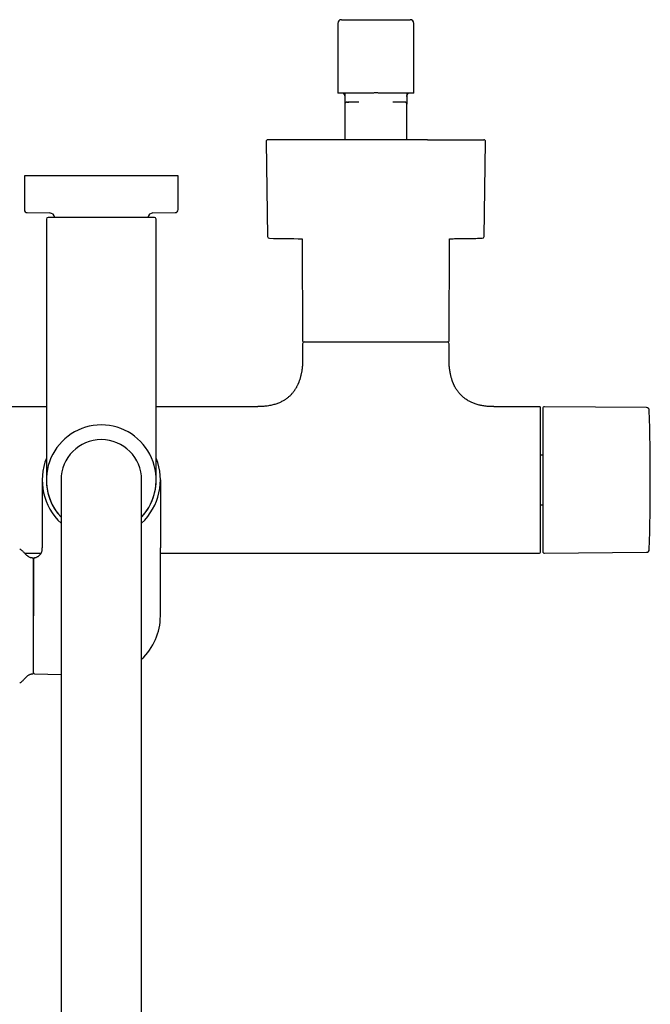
# Model space of a CAD drawing. Header units: millimetres. Extents: x 8 to 1847, y 12 to 2706.
# Tile 5 of 17: x 915 to 1087, y 1149 to 1418. Entities that reach past the tile are written whole.
import ezdxf

# ---------------------------------------------------------------- set-up
doc = ezdxf.new("R2010")
doc.units = ezdxf.units.MM

msp = doc.modelspace()

# ---------------------------------------------------------------- linework, layer by layer
at = {"color": 7, "linetype": 'Continuous', "lineweight": 30}
for p, q in [((1001.6, 1416.83), (1001.6, 1397.73)), ((1002.6, 1417.83), (1021.4, 1417.83)), ((1022.4, 1397.73), (1022.4, 1416.83)), ((1010.89, 1397.73), (1001.6, 1397.73)), ((1003.5, 1397.73), (1003.5, 1396.33)), ((1003.5, 1396.33), (1003.5, 1394.73)), ((1004.1, 1395.33), (1004.06, 1395.32)), ((1007.37, 1395.33), (1004.64, 1395.33)), ((1022.4, 1397.73), (1013.11, 1397.73)), ((1019.36, 1395.33), (1016.63, 1395.33)), ((1020.5, 1397.73), (1020.5, 1396.33)), ((1020.5, 1396.33), (1020.5, 1394.73)), ((1003.51, 1394.81), (1003.5, 1394.73)), ((1003.5, 1394.73), (1003.5, 1385.02)), ((1020.5, 1385.02), (1020.5, 1394.73)), ((982.01, 1384.52), (982.44, 1358.65)), ((1041.56, 1358.65), (1041.99, 1384.52)), ((916, 1375.17), (916, 1365.96)), ((958, 1375.17), (916, 1375.17)), ((958, 1365.96), (958, 1375.17)), ((916.79, 1365.16), (922.88, 1365.05)), ((922, 1363.34), (922, 1318.49)), ((951.12, 1365.05), (957.21, 1365.16)), ((952, 1318.49), (952, 1363.34)), ((991.88, 1358.03), (992, 1330.17)), ((1032, 1330.17), (1032.12, 1358.03)), ((992, 1329.37), (992, 1325.17)), ((1032, 1325.17), (1032, 1329.37)), ((922, 1312.17), (894.25, 1312.17)), ((979.75, 1312.17), (952, 1312.17)), ((1056.7, 1312.17), (1044.25, 1312.17)), ((1057, 1272.47), (1057, 1311.87)), ((1085.93, 1311.93), (1058.1, 1312.17)), ((1057.6, 1298.96), (1057, 1298.96)), ((920.85, 1292.17), (920.85, 1273.6)), ((926, 1292.17), (926, 1232.17)), ((948, 1232.17), (948, 1292.17)), ((953.15, 1292.17), (953.15, 1273.6)), ((1057, 1285.39), (1057.6, 1285.39)), ((916.04, 1272.17), (920.58, 1272.17)), ((920.85, 1273.64), (920.85, 1273.6)), ((920.85, 1273.6), (920.85, 1273.64)), ((920.85, 1273.03), (920.85, 1273.6)), ((953.15, 1273.6), (953.15, 1273.64)), ((953.15, 1255.03), (953.15, 1273.6)), ((953.15, 1272.17), (1056.7, 1272.17)), ((1058.1, 1272.18), (1085.93, 1272.42)), ((918.5, 1255.03), (918.5, 1270.55)), ((918.5, 1239.5), (918.5, 1255.03)), ((918.79, 1239.2), (926, 1239.07)), ((926, 1232.17), (926, 930.17)), ((948, 930.17), (948, 1232.17))]:
    msp.add_line(p, q, dxfattribs=at)
at = {"color": 7, "linetype": 'Continuous', "lineweight": 30, "flags": 128}
msp.add_lwpolyline([(1032.12, 1358.03), (1032.27, 1358.03), (1032.68, 1358.03)], dxfattribs=at)
at = {"color": 7, "linetype": 'Continuous', "lineweight": 30}
for centre, radius, start, end in [((1002.6, 1416.83), 1, 90, 180), ((1021.4, 1416.83), 1, 0, 90), ((982.51, 1384.52), 0.5, 90, 180.9548), ((1041.49, 1384.52), 0.5, 359.0452, 90), ((916.8, 1365.96), 0.8, 180, 269), ((957.2, 1365.96), 0.8, 271, 0), ((922.5, 1363.34), 0.5, 90, 180), ((922.85, 1363.55), 1.5, 10.877, 89), ((951.15, 1363.55), 1.5, 91, 169.1111), ((951.5, 1363.34), 0.5, 0, 90), ((982.94, 1358.66), 0.5, 180.956, 268.6682), ((994.55, 1858.02), 500, 268.6681, 269.6937), ((1041.06, 1358.66), 0.5, 271.3318, 359.044), ((992.3, 1330.17), 0.3, 180.25, 270), ((992.5, 1329.37), 0.5, 90, 180), ((1031.5, 1329.37), 0.5, 0, 90), ((1031.7, 1330.17), 0.3, 270, 359.75), ((1056.7, 1311.87), 0.3, 360, 90), ((1058.1, 1311.67), 0.5, 89.5, 180), ((1085.92, 1311.13), 0.8, 1.673, 89.5), ((437.01, 1292.17), 649.99, 358.32705, 1.67295), ((937, 1292.17), 15, 90, 222.8334), ((937, 1292.17), 15, 317.1666, 90), ((937, 1292.17), 11, 90, 180), ((937, 1292.17), 11, 0, 90), ((937, 1292.17), 16.15, 158.2481, 227.0692), ((937, 1292.17), 16.15, 312.9308, 21.695), ((937, 1292.17), 15.01, 178.1702, 222.869), ((937, 1292.17), 15.01, 317.131, 1.3281), ((1056.7, 1272.47), 0.3, 270, 0), ((1058.1, 1272.68), 0.5, 180, 270.5), ((1085.92, 1273.22), 0.8, 270.5, 358.327), ((918.2, 1270.55), 0.3, 0, 90.8412), ((937, 1255.03), 16.15, 312.9308, 0), ((918.2, 1239.51), 0.3, 269.1588, 0), ((918.8, 1239.5), 0.3, 180, 269)]:
    msp.add_arc(centre, radius, start, end, dxfattribs=at)
for points, knots in [([(1003.06, 1397.73), (1003.1, 1397.7), (1003.18, 1397.64), (1003.27, 1397.54), (1003.35, 1397.43), (1003.41, 1397.32), (1003.45, 1397.21), (1003.48, 1397.1), (1003.5, 1397), (1003.5, 1396.93), (1003.5, 1396.9)], [0, 0, 0, 0, 0.152256, 0.296726, 0.433406, 0.562291, 0.683386, 0.796697, 0.902232, 1, 1, 1, 1]), ([(1004.11, 1395.33), (1004.08, 1395.32), (1004.02, 1395.32), (1003.94, 1395.3), (1003.87, 1395.27), (1003.79, 1395.24), (1003.72, 1395.19), (1003.66, 1395.12), (1003.61, 1395.06), (1003.56, 1394.98), (1003.52, 1394.88), (1003.51, 1394.82), (1003.5, 1394.79)], [0, 0, 0, 0, 0.0984582, 0.1877604, 0.2679117, 0.3389145, 0.4533445, 0.5358648, 0.6229501, 0.7269015, 0.8517118, 1, 1, 1, 1]), ([(1004.11, 1395.33), (1004.12, 1395.33), (1004.12, 1395.33), (1004.17, 1395.33), (1004.26, 1395.33), (1004.37, 1395.33), (1004.49, 1395.33), (1004.59, 1395.33), (1004.64, 1395.33)], [0, 0, 0, 0, 0.070525, 0.284336, 0.497885, 0.665508, 0.832885, 1, 1, 1, 1]), ([(1004.57, 1395.32), (1004.54, 1395.32), (1004.48, 1395.32), (1004.41, 1395.32), (1004.36, 1395.32), (1004.31, 1395.33), (1004.3, 1395.33), (1004.29, 1395.33)], [0, 0, 0, 0, 0.239125, 0.448349, 0.628307, 0.844817, 1, 1, 1, 1]), ([(1013.11, 1397.73), (1012.99, 1397.75), (1012.74, 1397.8), (1012.35, 1397.84), (1011.96, 1397.85), (1011.58, 1397.83), (1011.22, 1397.79), (1011, 1397.75), (1010.89, 1397.73)], [0, 0, 0, 0, 0.170805, 0.342784, 0.518513, 0.695553, 0.847363, 1, 1, 1, 1]), ([(1019.9, 1395.33), (1019.9, 1395.33), (1019.89, 1395.33), (1019.83, 1395.33), (1019.74, 1395.33), (1019.63, 1395.33), (1019.51, 1395.33), (1019.41, 1395.33), (1019.36, 1395.33)], [0, 0, 0, 0, 0.187103, 0.374092, 0.560857, 0.707458, 0.853845, 1, 1, 1, 1]), ([(1019.92, 1395.32), (1019.9, 1395.32), (1019.87, 1395.32), (1019.8, 1395.32), (1019.71, 1395.32), (1019.59, 1395.32), (1019.48, 1395.32), (1019.43, 1395.32)], [0, 0, 0, 0, 0.18821, 0.367386, 0.537878, 0.777908, 1, 1, 1, 1]), ([(1020.49, 1394.74), (1020.49, 1394.77), (1020.48, 1394.83), (1020.46, 1394.92), (1020.42, 1395.01), (1020.37, 1395.09), (1020.3, 1395.17), (1020.21, 1395.24), (1020.11, 1395.29), (1020.04, 1395.31), (1020.01, 1395.31)], [0, 0, 0, 0, 0.109419, 0.22328, 0.341593, 0.464369, 0.591609, 0.7233, 0.859427, 1, 1, 1, 1]), ([(1020.03, 1395.31), (1020.03, 1395.31), (1020.04, 1395.31), (1020.03, 1395.31), (1020.02, 1395.31)], [0, 0, 0, 0, 0.261134, 1, 1, 1, 1]), ([(1020.5, 1397.73), (1020.5, 1397.68), (1020.5, 1397.58), (1020.5, 1397.46), (1020.5, 1397.35), (1020.5, 1397.27), (1020.5, 1397.2), (1020.5, 1397.13), (1020.5, 1397.07), (1020.5, 1397.02), (1020.5, 1396.98), (1020.5, 1396.95), (1020.5, 1396.94)], [0, 0, 0, 0, 0.075947, 0.181918, 0.283202, 0.379959, 0.472365, 0.560577, 0.685248, 0.800978, 0.908071, 1, 1, 1, 1]), ([(1020.5, 1396.9), (1020.5, 1396.93), (1020.5, 1397), (1020.52, 1397.1), (1020.55, 1397.21), (1020.59, 1397.32), (1020.65, 1397.43), (1020.73, 1397.54), (1020.82, 1397.64), (1020.9, 1397.7), (1020.94, 1397.72)], [0, 0, 0, 0, 0.098728, 0.205287, 0.319688, 0.44194, 0.572054, 0.710032, 0.855874, 1, 1, 1, 1]), ([(1026.14, 1385.02), (1025.88, 1385.02), (1025.38, 1385.02), (1024.6, 1385.02), (1023.82, 1385.02), (1023.02, 1385.02), (1022.21, 1385.02), (1021.39, 1385.02), (1020.43, 1385.02), (1019.33, 1385.02), (1018.1, 1385.02), (1016.87, 1385.02), (1015.75, 1385.02), (1014.77, 1385.02), (1013.92, 1385.02), (1013.07, 1385.02), (1012.22, 1385.02), (1011.37, 1385.02), (1010.52, 1385.02), (1009.62, 1385.02), (1008.66, 1385.02), (1007.65, 1385.02), (1006.65, 1385.02), (1005.66, 1385.02), (1004.67, 1385.02), (1003.63, 1385.02), (1002.53, 1385.02), (1001.39, 1385.02), (1000.26, 1385.02), (999.16, 1385.02), (998.14, 1385.02), (997.2, 1385.02), (996.35, 1385.02), (995.52, 1385.02), (994.71, 1385.02), (993.91, 1385.02), (993.16, 1385.02), (992.44, 1385.02), (991.77, 1385.02), (991.11, 1385.02), (990.48, 1385.02), (989.86, 1385.02), (989.27, 1385.02), (988.65, 1385.02), (988, 1385.02), (987.33, 1385.02), (986.7, 1385.02), (986.17, 1385.02), (985.71, 1385.02), (985.33, 1385.02), (984.97, 1385.02), (984.64, 1385.02), (984.33, 1385.02), (984.04, 1385.02), (983.73, 1385.02), (983.42, 1385.02), (983.14, 1385.02), (982.9, 1385.02), (982.74, 1385.02), (982.64, 1385.02), (982.57, 1385.02), (982.53, 1385.02), (982.51, 1385.02), (982.51, 1385.02), (982.51, 1385.02)], [0, 0, 0, 0, 0.014165, 0.028304, 0.042429, 0.056552, 0.070685, 0.08484, 0.099653, 0.120264, 0.140847, 0.161438, 0.182075, 0.19605, 0.209994, 0.223921, 0.237841, 0.251766, 0.265708, 0.279678, 0.296327, 0.312935, 0.329523, 0.346109, 0.362714, 0.379358, 0.399331, 0.419251, 0.439152, 0.459069, 0.479036, 0.495336, 0.511599, 0.527841, 0.544083, 0.560342, 0.576638, 0.591658, 0.606647, 0.621618, 0.636587, 0.651568, 0.666574, 0.68096, 0.700404, 0.719823, 0.739249, 0.758713, 0.77288, 0.787019, 0.801145, 0.815267, 0.8294, 0.843554, 0.858366, 0.878978, 0.89956, 0.920151, 0.940789, 0.954763, 0.968708, 0.982634, 0.996554, 1, 1, 1, 1]), ([(1026.14, 1385.02), (1026.39, 1385.02), (1026.89, 1385.02), (1027.63, 1385.02), (1028.36, 1385.02), (1029.07, 1385.02), (1029.76, 1385.02), (1030.46, 1385.02), (1031.1, 1385.02), (1031.68, 1385.02), (1032.21, 1385.02), (1032.73, 1385.02), (1033.24, 1385.02), (1033.73, 1385.02), (1034.21, 1385.02), (1034.73, 1385.02), (1035.3, 1385.02), (1035.9, 1385.02), (1036.46, 1385.02), (1037, 1385.02), (1037.52, 1385.02), (1038.04, 1385.02), (1038.56, 1385.02), (1039.06, 1385.02), (1039.53, 1385.02), (1039.94, 1385.02), (1040.29, 1385.02), (1040.57, 1385.02), (1040.81, 1385.02), (1041.01, 1385.02), (1041.18, 1385.02), (1041.31, 1385.02), (1041.4, 1385.02), (1041.46, 1385.02), (1041.49, 1385.02), (1041.49, 1385.02), (1041.49, 1385.02)], [0, 0, 0, 0, 0.027383, 0.054717, 0.082026, 0.109332, 0.13666, 0.164033, 0.192666, 0.215445, 0.238198, 0.260938, 0.283679, 0.306434, 0.329216, 0.352041, 0.383547, 0.414984, 0.446386, 0.477791, 0.509233, 0.540749, 0.579354, 0.617862, 0.656341, 0.694855, 0.733471, 0.765651, 0.797756, 0.829825, 0.861897, 0.894008, 0.926197, 0.953208, 0.980164, 1, 1, 1, 1]), ([(951.5, 1363.84), (951.5, 1363.84), (951.49, 1363.84), (951.44, 1363.84), (951.37, 1363.84), (951.26, 1363.84), (951.12, 1363.84), (950.94, 1363.84), (950.73, 1363.84), (950.5, 1363.84), (950.26, 1363.84), (950.01, 1363.84), (949.74, 1363.84), (949.45, 1363.84), (949.11, 1363.84), (948.72, 1363.84), (948.26, 1363.84), (947.77, 1363.84), (947.26, 1363.84), (946.71, 1363.84), (946.15, 1363.84), (945.55, 1363.84), (944.94, 1363.84), (944.31, 1363.84), (943.67, 1363.84), (943.01, 1363.84), (942.32, 1363.84), (941.58, 1363.84), (940.82, 1363.84), (940.04, 1363.84), (939.27, 1363.84), (938.51, 1363.84), (937.76, 1363.84), (937.03, 1363.84), (936.34, 1363.84), (935.67, 1363.84), (935.02, 1363.84), (934.35, 1363.84), (933.67, 1363.84), (932.99, 1363.84), (932.32, 1363.84), (931.7, 1363.84), (931.12, 1363.84), (930.59, 1363.84), (930.07, 1363.84), (929.56, 1363.84), (929.02, 1363.84), (928.45, 1363.84), (927.85, 1363.84), (927.29, 1363.84), (926.74, 1363.84), (926.23, 1363.84), (925.74, 1363.84), (925.28, 1363.84), (924.86, 1363.84), (924.47, 1363.84), (924.12, 1363.84), (923.8, 1363.84), (923.5, 1363.84), (923.24, 1363.84), (923, 1363.84), (922.82, 1363.84), (922.67, 1363.84), (922.57, 1363.84), (922.51, 1363.84), (922.5, 1363.84), (922.5, 1363.84)], [0, 0, 0, 0, 0.014579, 0.029126, 0.043671, 0.058246, 0.073705, 0.089124, 0.104541, 0.119991, 0.13288, 0.145736, 0.158579, 0.171432, 0.184313, 0.200762, 0.217164, 0.233563, 0.250003, 0.266452, 0.282854, 0.299253, 0.315693, 0.331797, 0.347858, 0.363916, 0.380013, 0.397675, 0.415293, 0.432921, 0.450093, 0.466729, 0.483349, 0.5, 0.514581, 0.529129, 0.543674, 0.558246, 0.573705, 0.589124, 0.604541, 0.619991, 0.63288, 0.645736, 0.658579, 0.671432, 0.684313, 0.700762, 0.717164, 0.733563, 0.750003, 0.766452, 0.782854, 0.799253, 0.815693, 0.831797, 0.847858, 0.863916, 0.880013, 0.897675, 0.915293, 0.932921, 0.950092, 0.966726, 0.983347, 1, 1, 1, 1]), ([(1032.62, 1358.03), (1032.68, 1358.03), (1033.22, 1358.04), (1034.47, 1358.05), (1036.46, 1358.07), (1038.65, 1358.11), (1040.21, 1358.14), (1040.97, 1358.16), (1041.05, 1358.16)], [0, 0, 0, 0, 0.021693, 0.191734, 0.444983, 0.730344, 0.97043, 1, 1, 1, 1]), ([(992.3, 1329.87), (992.3, 1329.87), (992.3, 1329.87), (992.31, 1329.87), (992.34, 1329.87), (992.41, 1329.87), (992.49, 1329.87), (992.56, 1329.87), (992.6, 1329.87), (992.65, 1329.87), (992.7, 1329.87), (992.77, 1329.87), (992.86, 1329.87), (992.98, 1329.87), (993.11, 1329.87), (993.25, 1329.87), (993.4, 1329.87), (993.56, 1329.87), (993.76, 1329.87), (994.02, 1329.87), (994.35, 1329.87), (994.59, 1329.87), (994.71, 1329.87)], [0, 0, 0, 0, 0.0188376, 0.0780016, 0.1336107, 0.2172572, 0.3008386, 0.3271188, 0.3534117, 0.3797217, 0.4060535, 0.4324115, 0.4806574, 0.5288504, 0.5770185, 0.6251897, 0.6733923, 0.7216541, 0.7657107, 0.843792, 0.9218487, 1, 1, 1, 1]), ([(994.71, 1329.87), (994.78, 1329.87), (994.91, 1329.87), (995.13, 1329.87), (995.35, 1329.87), (995.58, 1329.87), (995.81, 1329.87), (996.06, 1329.87), (996.38, 1329.87), (996.78, 1329.87), (997.15, 1329.87), (997.41, 1329.87), (997.57, 1329.87), (997.73, 1329.87), (997.88, 1329.87), (998.12, 1329.87), (998.43, 1329.87), (998.82, 1329.87), (999.22, 1329.87), (999.64, 1329.87), (1000.06, 1329.87), (1000.5, 1329.87), (1000.95, 1329.87), (1001.4, 1329.87), (1001.86, 1329.87), (1002.33, 1329.87), (1002.82, 1329.87), (1003.32, 1329.87), (1003.87, 1329.87), (1004.45, 1329.87), (1005.08, 1329.87), (1005.72, 1329.87), (1006.38, 1329.87), (1007.06, 1329.87), (1007.76, 1329.87), (1008.47, 1329.87), (1009.19, 1329.87), (1009.93, 1329.87), (1010.68, 1329.87), (1011.44, 1329.87), (1012.21, 1329.87), (1012.98, 1329.87), (1013.76, 1329.87), (1014.55, 1329.87), (1015.33, 1329.87), (1016.12, 1329.87), (1016.96, 1329.87), (1017.84, 1329.87), (1018.77, 1329.87), (1019.68, 1329.87), (1020.57, 1329.87), (1021.4, 1329.87), (1022.16, 1329.87), (1022.85, 1329.87), (1023.53, 1329.87), (1024.18, 1329.87), (1024.81, 1329.87), (1025.41, 1329.87), (1025.99, 1329.87), (1026.54, 1329.87), (1027.07, 1329.87), (1027.56, 1329.87), (1028.03, 1329.87), (1028.47, 1329.87), (1028.88, 1329.87), (1029.26, 1329.87), (1029.61, 1329.87), (1029.93, 1329.87), (1030.22, 1329.87), (1030.47, 1329.87), (1030.69, 1329.87), (1030.87, 1329.87), (1031.03, 1329.87), (1031.18, 1329.87), (1031.3, 1329.87), (1031.41, 1329.87), (1031.5, 1329.87), (1031.58, 1329.87), (1031.64, 1329.87), (1031.68, 1329.87), (1031.7, 1329.87), (1031.7, 1329.87), (1031.7, 1329.87)], [0, 0, 0, 0, 0.0080695, 0.0161319, 0.0241907, 0.0322497, 0.0403125, 0.0483827, 0.0572521, 0.0712999, 0.0853402, 0.0897546, 0.0941708, 0.0985894, 0.103011, 0.1074361, 0.1177324, 0.1280137, 0.1382876, 0.1485617, 0.1588436, 0.169141, 0.1801143, 0.1903732, 0.2006362, 0.2111346, 0.221956, 0.2327782, 0.2436099, 0.2565391, 0.269465, 0.2824028, 0.2959385, 0.30947, 0.3230146, 0.3371174, 0.3512149, 0.3653266, 0.3799398, 0.3945464, 0.4091682, 0.4242169, 0.439258, 0.4543153, 0.4697079, 0.4850921, 0.5004936, 0.5192479, 0.5379973, 0.5568383, 0.5757303, 0.5946406, 0.6103932, 0.6261366, 0.6418983, 0.657529, 0.6731509, 0.6887906, 0.7041832, 0.7195675, 0.7349689, 0.7500176, 0.7650587, 0.780116, 0.7947291, 0.8093357, 0.8239576, 0.8380604, 0.8521579, 0.8662697, 0.8778726, 0.8894705, 0.9010744, 0.9124245, 0.9235042, 0.9345846, 0.9456754, 0.9574827, 0.9692875, 0.9811014, 0.9923739, 1, 1, 1, 1]), ([(992, 1325.17), (992, 1324.95), (992, 1324.52), (991.97, 1323.9), (991.93, 1323.32), (991.88, 1322.78), (991.82, 1322.28), (991.75, 1321.82), (991.68, 1321.4), (991.6, 1321.01), (991.51, 1320.62), (991.41, 1320.24), (991.31, 1319.86), (991.21, 1319.53), (991.11, 1319.25), (991.02, 1319), (990.94, 1318.8), (990.86, 1318.6), (990.78, 1318.4), (990.67, 1318.17), (990.56, 1317.94), (990.44, 1317.69), (990.3, 1317.44), (990.15, 1317.18), (989.99, 1316.92), (989.83, 1316.68), (989.67, 1316.45), (989.5, 1316.22), (989.32, 1315.98), (989.09, 1315.72), (988.85, 1315.45), (988.6, 1315.19), (988.33, 1314.95), (988.03, 1314.69), (987.7, 1314.43), (987.36, 1314.18), (987.01, 1313.95), (986.65, 1313.74), (986.27, 1313.54), (985.86, 1313.34), (985.41, 1313.14), (984.93, 1312.96), (984.41, 1312.79), (983.87, 1312.64), (983.28, 1312.51), (982.66, 1312.39), (982.04, 1312.3), (981.44, 1312.24), (980.85, 1312.2), (980.29, 1312.18), (979.92, 1312.18), (979.75, 1312.18)], [0, 0, 0, 0, 0.032604, 0.063069, 0.091507, 0.118023, 0.142712, 0.16527, 0.18623, 0.205663, 0.223634, 0.244884, 0.263876, 0.280708, 0.29546, 0.3082, 0.318984, 0.327858, 0.339273, 0.35104, 0.36446, 0.377265, 0.391657, 0.406665, 0.421571, 0.436387, 0.449597, 0.462825, 0.477597, 0.494509, 0.513563, 0.530047, 0.547881, 0.567094, 0.58773, 0.609845, 0.628936, 0.649103, 0.670404, 0.692909, 0.716699, 0.741863, 0.768505, 0.796156, 0.825451, 0.856517, 0.889493, 0.916839, 0.94553, 0.975646, 1, 1, 1, 1]), ([(1044.25, 1312.18), (1044.06, 1312.18), (1043.66, 1312.18), (1043.05, 1312.21), (1042.42, 1312.25), (1041.82, 1312.32), (1041.26, 1312.41), (1040.74, 1312.5), (1040.21, 1312.62), (1039.7, 1312.76), (1039.19, 1312.92), (1038.72, 1313.09), (1038.28, 1313.27), (1037.88, 1313.46), (1037.47, 1313.68), (1037.05, 1313.92), (1036.64, 1314.18), (1036.27, 1314.45), (1035.94, 1314.71), (1035.62, 1314.99), (1035.3, 1315.3), (1034.97, 1315.65), (1034.69, 1315.97), (1034.47, 1316.25), (1034.29, 1316.5), (1034.12, 1316.74), (1033.96, 1316.99), (1033.82, 1317.23), (1033.71, 1317.42), (1033.63, 1317.57), (1033.57, 1317.67), (1033.52, 1317.77), (1033.47, 1317.87), (1033.42, 1317.98), (1033.37, 1318.07), (1033.34, 1318.15), (1033.3, 1318.24), (1033.25, 1318.34), (1033.19, 1318.48), (1033.11, 1318.66), (1033.03, 1318.88), (1032.93, 1319.13), (1032.83, 1319.43), (1032.72, 1319.77), (1032.61, 1320.13), (1032.51, 1320.53), (1032.41, 1320.96), (1032.32, 1321.42), (1032.23, 1321.93), (1032.16, 1322.45), (1032.1, 1322.96), (1032.06, 1323.47), (1032.03, 1324), (1032, 1324.58), (1032, 1324.97), (1032, 1325.17)], [0, 0, 0, 0, 0.02705, 0.059551, 0.090343, 0.119531, 0.147213, 0.173482, 0.198426, 0.225958, 0.251914, 0.276402, 0.299519, 0.321352, 0.341976, 0.367904, 0.391902, 0.414075, 0.434506, 0.453281, 0.476995, 0.500495, 0.523838, 0.538636, 0.553405, 0.568156, 0.5829, 0.596976, 0.609181, 0.615474, 0.621093, 0.626075, 0.631624, 0.638037, 0.64343, 0.647414, 0.651017, 0.656782, 0.664379, 0.673837, 0.685191, 0.69849, 0.71379, 0.731162, 0.750689, 0.770097, 0.791396, 0.81468, 0.840054, 0.867634, 0.890936, 0.915748, 0.942143, 0.970199, 1, 1, 1, 1]), ([(922, 1318.49), (922, 1318.24), (922, 1317.72), (922, 1316.95), (922, 1316.18), (922, 1315.42), (922, 1314.65), (922, 1313.88), (922, 1313), (922, 1312.01), (922, 1310.92), (922, 1309.86), (922, 1308.88), (922, 1307.98), (922, 1307.18), (922, 1306.38), (922, 1305.6), (922, 1304.84), (922, 1304.03), (922, 1303.19), (922, 1302.32), (922, 1301.48), (922, 1300.66), (922, 1299.88), (922, 1299.12), (922, 1298.4), (922, 1297.72), (922, 1297.07), (922, 1296.5), (922, 1295.99), (922, 1295.54), (922, 1295.12), (922, 1294.72), (922, 1294.36), (922, 1294.03), (922, 1293.73), (922, 1293.46), (922, 1293.22), (922, 1293.01), (922, 1292.81), (922, 1292.65), (922, 1292.49), (922, 1292.36), (922, 1292.25), (922, 1292.19), (922, 1292.18), (922, 1292.17)], [0, 0, 0, 0, 0.01867, 0.037306, 0.055923, 0.074537, 0.093165, 0.111822, 0.131345, 0.158512, 0.18564, 0.21278, 0.23998, 0.261464, 0.282899, 0.304307, 0.325714, 0.347144, 0.368622, 0.394946, 0.421201, 0.447432, 0.473683, 0.5, 0.526324, 0.55258, 0.57881, 0.605062, 0.631378, 0.652862, 0.674297, 0.695705, 0.717112, 0.738542, 0.76002, 0.779817, 0.799573, 0.819306, 0.839035, 0.858779, 0.878558, 0.897517, 0.923144, 0.948738, 0.974343, 1, 1, 1, 1]), ([(952, 1292.17), (952, 1292.18), (952, 1292.18), (952, 1292.21), (952, 1292.27), (952, 1292.35), (952, 1292.45), (952, 1292.58), (952, 1292.72), (952, 1292.89), (952, 1293.08), (952, 1293.28), (952, 1293.51), (952, 1293.75), (952, 1294.03), (952, 1294.36), (952, 1294.72), (952, 1295.12), (952, 1295.54), (952, 1295.99), (952, 1296.5), (952, 1297.07), (952, 1297.72), (952, 1298.4), (952, 1299.12), (952, 1299.84), (952, 1300.53), (952, 1301.2), (952, 1301.89), (952, 1302.61), (952, 1303.34), (952, 1304.05), (952, 1304.73), (952, 1305.38), (952, 1306.05), (952, 1306.72), (952, 1307.41), (952, 1308.1), (952, 1308.82), (952, 1309.57), (952, 1310.34), (952, 1311.12), (952, 1311.91), (952, 1312.7), (952, 1313.49), (952, 1314.36), (952, 1315.32), (952, 1316.38), (952, 1317.43), (952, 1318.14), (952, 1318.49)], [0, 0, 0, 0, 0.018667, 0.0373, 0.055916, 0.07453, 0.09316, 0.11182, 0.131339, 0.149453, 0.167544, 0.185628, 0.20372, 0.221833, 0.239982, 0.261459, 0.282889, 0.304296, 0.325704, 0.347138, 0.368623, 0.394939, 0.42119, 0.44742, 0.473675, 0.5, 0.521936, 0.543822, 0.565683, 0.587546, 0.609436, 0.63138, 0.649792, 0.668168, 0.686521, 0.704868, 0.723223, 0.741603, 0.760022, 0.779812, 0.799563, 0.819295, 0.839024, 0.858772, 0.878558, 0.897516, 0.923139, 0.948733, 0.974339, 1, 1, 1, 1]), ([(1057.6, 1311.67), (1057.6, 1311.67), (1057.6, 1311.66), (1057.6, 1311.63), (1057.6, 1311.57), (1057.6, 1311.49), (1057.6, 1311.39), (1057.6, 1311.27), (1057.6, 1311.14), (1057.6, 1311), (1057.6, 1310.85), (1057.6, 1310.68), (1057.6, 1310.5), (1057.6, 1310.28), (1057.6, 1310), (1057.6, 1309.67), (1057.6, 1309.3), (1057.6, 1308.91), (1057.6, 1308.46), (1057.6, 1307.93), (1057.6, 1307.31), (1057.6, 1306.66), (1057.6, 1306.01), (1057.6, 1305.38), (1057.6, 1304.78), (1057.6, 1304.15), (1057.6, 1303.51), (1057.6, 1302.89), (1057.6, 1302.29), (1057.6, 1301.72), (1057.6, 1301.14), (1057.6, 1300.56), (1057.6, 1299.96), (1057.6, 1299.34), (1057.6, 1298.69), (1057.6, 1298.02), (1057.6, 1297.34), (1057.6, 1296.66), (1057.6, 1295.98), (1057.6, 1295.27), (1057.6, 1294.52), (1057.6, 1293.74), (1057.6, 1292.96), (1057.6, 1292.21), (1057.6, 1291.51), (1057.6, 1290.84), (1057.6, 1290.18), (1057.6, 1289.52), (1057.6, 1288.85), (1057.6, 1288.22), (1057.6, 1287.64), (1057.6, 1287.1), (1057.6, 1286.57), (1057.6, 1286.04), (1057.6, 1285.52), (1057.6, 1284.92), (1057.6, 1284.27), (1057.6, 1283.55), (1057.6, 1282.86), (1057.6, 1282.17), (1057.6, 1281.44), (1057.6, 1280.67), (1057.6, 1279.88), (1057.6, 1279.11), (1057.6, 1278.43), (1057.6, 1277.83), (1057.6, 1277.29), (1057.6, 1276.79), (1057.6, 1276.31), (1057.6, 1275.88), (1057.6, 1275.5), (1057.6, 1275.17), (1057.6, 1274.86), (1057.6, 1274.57), (1057.6, 1274.3), (1057.6, 1274.04), (1057.6, 1273.79), (1057.6, 1273.57), (1057.6, 1273.37), (1057.6, 1273.2), (1057.6, 1273.05), (1057.6, 1272.92), (1057.6, 1272.81), (1057.6, 1272.74), (1057.6, 1272.69), (1057.6, 1272.68), (1057.6, 1272.68)], [0, 0, 0, 0, 0.010887, 0.021753, 0.032611, 0.043473, 0.054353, 0.065669, 0.074726, 0.083772, 0.092814, 0.10186, 0.110917, 0.119992, 0.132874, 0.145727, 0.158569, 0.171424, 0.184312, 0.200752, 0.217151, 0.233552, 0.249999, 0.263157, 0.276282, 0.289397, 0.302525, 0.315689, 0.326427, 0.337142, 0.347845, 0.358549, 0.369267, 0.38001, 0.391552, 0.403069, 0.414577, 0.426092, 0.437627, 0.448756, 0.461566, 0.474363, 0.487167, 0.5, 0.510885, 0.521751, 0.532609, 0.543472, 0.554353, 0.565669, 0.574726, 0.583772, 0.592814, 0.60186, 0.610917, 0.619992, 0.632874, 0.645727, 0.658569, 0.671424, 0.684312, 0.700752, 0.717151, 0.733552, 0.749999, 0.763157, 0.776282, 0.789397, 0.802525, 0.815689, 0.826427, 0.837142, 0.847845, 0.858549, 0.869267, 0.88001, 0.891552, 0.903069, 0.914577, 0.926092, 0.937627, 0.948757, 0.961568, 0.974365, 0.987169, 1, 1, 1, 1]), ([(918.2, 1270.85), (918.12, 1270.86), (917.95, 1270.86), (917.7, 1270.92), (917.44, 1271.01), (917.2, 1271.14), (916.94, 1271.32), (916.67, 1271.54), (916.39, 1271.8), (916.14, 1272.07), (915.89, 1272.33), (915.66, 1272.57), (915.43, 1272.81), (915.19, 1273.02), (914.95, 1273.21), (914.78, 1273.3), (914.7, 1273.35)], [0, 0, 0, 0, 0.052711, 0.114082, 0.175617, 0.238228, 0.302314, 0.388388, 0.476158, 0.564277, 0.642093, 0.718608, 0.793533, 0.866734, 0.938367, 1, 1, 1, 1]), ([(918.74, 1270.89), (918.84, 1270.91), (919.03, 1270.96), (919.32, 1271.07), (919.59, 1271.22), (919.85, 1271.39), (920.1, 1271.58), (920.31, 1271.8), (920.5, 1272.03), (920.65, 1272.27), (920.76, 1272.51), (920.84, 1272.77), (920.85, 1272.94), (920.85, 1273.03)], [0, 0, 0, 0, 0.09167, 0.186403, 0.283305, 0.381307, 0.479282, 0.576145, 0.665615, 0.752699, 0.83717, 0.919294, 1, 1, 1, 1]), ([(918.74, 1270.89), (918.71, 1270.88), (918.63, 1270.86), (918.55, 1270.77), (918.51, 1270.68), (918.5, 1270.62), (918.5, 1270.6)], [0, 0, 0, 0, 0.278879, 0.569719, 0.792717, 1, 1, 1, 1]), ([(918.5, 1270.6), (918.5, 1270.59), (918.5, 1270.58), (918.5, 1270.51), (918.5, 1270.4), (918.5, 1270.24), (918.5, 1270.04), (918.5, 1269.8), (918.5, 1269.52), (918.5, 1269.2), (918.5, 1268.84), (918.5, 1268.44), (918.5, 1268), (918.5, 1267.52), (918.5, 1267.01), (918.5, 1266.46), (918.5, 1265.88), (918.5, 1265.27), (918.5, 1264.63), (918.5, 1263.96), (918.5, 1263.26), (918.5, 1262.54), (918.5, 1261.8), (918.5, 1261.04), (918.5, 1260.29), (918.5, 1259.54), (918.5, 1258.81), (918.5, 1258.06), (918.5, 1257.31), (918.5, 1256.55), (918.5, 1256.04), (918.5, 1255.79)], [0, 0, 0, 0, 0.035114, 0.070235, 0.10536, 0.140487, 0.175614, 0.210112, 0.244611, 0.279108, 0.313605, 0.348806, 0.384007, 0.419207, 0.454407, 0.489606, 0.524806, 0.560005, 0.595205, 0.630404, 0.665604, 0.700803, 0.736003, 0.771202, 0.806402, 0.838668, 0.870934, 0.903201, 0.935467, 0.967734, 1, 1, 1, 1]), ([(918.5, 1255.79), (918.5, 1255.65), (918.5, 1255.39), (918.5, 1255.14), (918.5, 1255.03)], [0, 0, 0, 0, 0.559978, 1, 1, 1, 1]), ([(914.7, 1236.71), (914.79, 1236.76), (914.97, 1236.87), (915.24, 1237.07), (915.5, 1237.31), (915.75, 1237.57), (916, 1237.84), (916.26, 1238.11), (916.5, 1238.36), (916.74, 1238.57), (916.97, 1238.76), (917.2, 1238.91), (917.44, 1239.05), (917.7, 1239.14), (917.95, 1239.2), (918.12, 1239.2), (918.2, 1239.2)], [0, 0, 0, 0, 0.06851, 0.146831, 0.227079, 0.309359, 0.393417, 0.478829, 0.564655, 0.631473, 0.697152, 0.761367, 0.8241, 0.885749, 0.947229, 1, 1, 1, 1])]:
    msp.add_open_spline(points, degree=3, knots=knots, dxfattribs=at)
msp.add_open_spline([(1020.5, 1394.73), (1020.5, 1394.76), (1020.49, 1394.84), (1020.46, 1394.96), (1020.4, 1395.06), (1020.33, 1395.15), (1020.24, 1395.23), (1020.13, 1395.28), (1020.02, 1395.32), (1019.94, 1395.32), (1019.9, 1395.33)], degree=3, dxfattribs=at)

doc.saveas('drawing.dxf')
